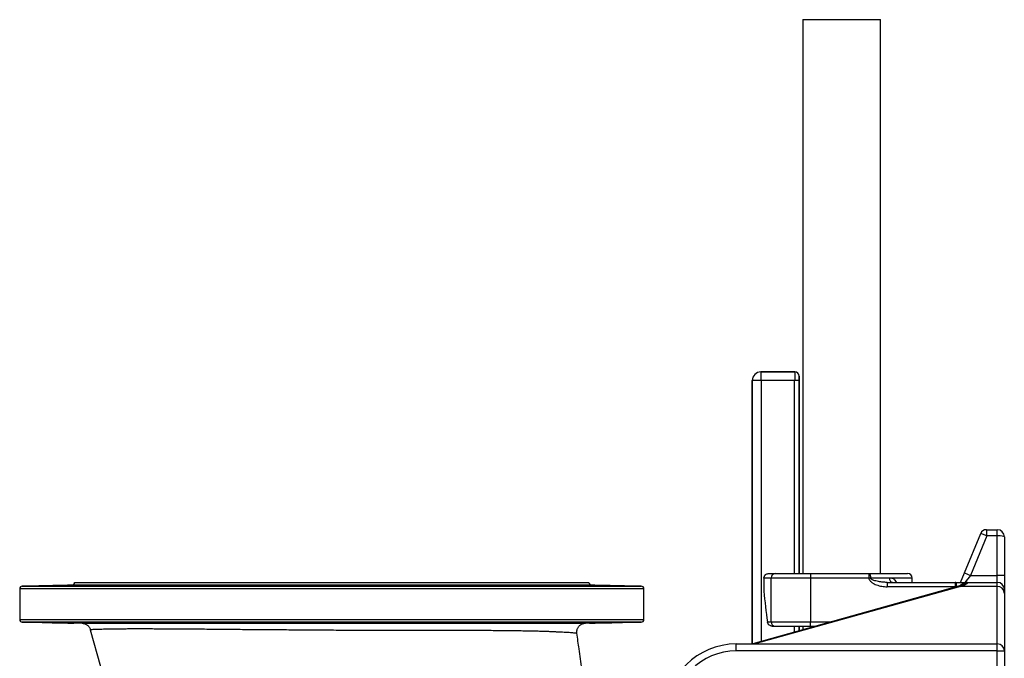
# Model space of a CAD drawing. Header units: millimetres. Extents: x 604 to 3406, y 253 to 3684.
# Tile 7 of 17: x 604 to 1724, y 1017 to 1744. Entities that reach past the tile are written whole.
import ezdxf

# ---------------------------------------------------------------- set-up
doc = ezdxf.new("R2010")
doc.units = ezdxf.units.MM

msp = doc.modelspace()

# ---------------------------------------------------------------- linework, layer by layer
at = {"color": 7, "linetype": 'Continuous', "lineweight": 25}
for p, q in [((1495.1, 1743.6), (1495.1, 1113)), ((1495.1, 1743.6), (1539.2, 1743.6)), ((1539.2, 1743.6), (1583.2, 1743.6)), ((1583.2, 1113), (1583.2, 1743.6)), ((1447.4, 1342.7), (1447.5, 1342.7)), ((1485.9, 1342.7), (1447.4, 1342.7)), ((1447.5, 1332.7), (1447.5, 1342.7)), ((1447.5, 1342.7), (1485.8, 1342.7)), ((1485.8, 1342.7), (1485.9, 1342.7)), ((1490.9, 1337.7), (1490.8, 1337.7)), ((1490.9, 1113), (1490.9, 1337.7)), ((1437.4, 1332.7), (1437.4, 1033)), ((1437.5, 1332.7), (1437.4, 1332.7)), ((1447.5, 1332.7), (1437.5, 1332.7)), ((1485.7, 1332.7), (1447.5, 1332.7)), ((1490.7, 1332.7), (1485.7, 1332.7)), ((1678.7, 1113.9), (1697.4, 1158.7)), ((1704.4, 1156), (1685.6, 1111)), ((1704.4, 1156), (1697.4, 1158.7)), ((1703.8, 1163), (1704.4, 1163)), ((1704.4, 1156), (1704.4, 1163)), ((1704.4, 1163), (1716.2, 1163)), ((1716.2, 1156), (1704.4, 1156)), ((1716.2, 1156), (1716.2, 1163)), ((1716.2, 1111), (1716.2, 1156)), ((1724.2, 1155), (1724.2, 1111)), ((1455.9, 1113), (1463.5, 1113)), ((1463.5, 1113), (1503.9, 1113)), ((1503.9, 1113), (1570.1, 1113)), ((1503.9, 1113), (1503.9, 1108)), ((1570.1, 1113), (1570.1, 1108)), ((1570.1, 1113), (1614.2, 1113)), ((1674.2, 1103), (1678.7, 1113.9)), ((1678.7, 1113.9), (1685.6, 1111)), ((1685.6, 1111), (1679.2, 1103)), ((1685.6, 1111), (1716.2, 1111)), ((1716.2, 1103), (1716.2, 1111)), ((1724.2, 1111), (1716.2, 1111)), ((1724.2, 1111), (1724.2, 1095)), ((663.7, 1099.8), (607.1, 1098.8)), ((1251.7, 1102.7), (666.7, 1102.7)), ((1311.2, 1098.8), (1254.6, 1099.8)), ((1672.1, 1098.7), (1438.1, 1033.2)), ((1674.2, 1098.5), (1440.3, 1033)), ((1450.8, 1108), (1450.8, 1093)), ((1459.1, 1108), (1450.8, 1108)), ((1503.9, 1108), (1459.1, 1108)), ((1459.1, 1058), (1459.1, 1108)), ((1570.1, 1108), (1503.9, 1108)), ((1503.9, 1108), (1503.9, 1058)), ((1572, 1108), (1570.1, 1108)), ((1593.8, 1108), (1572, 1108)), ((1590.8, 1103), (1590.3, 1103)), ((1590.8, 1103), (1590.8, 1098)), ((1590.8, 1103), (1668.2, 1103)), ((1668.2, 1098), (1590.8, 1098)), ((1619.2, 1103), (1619.2, 1108)), ((1668.2, 1103), (1668.2, 1098)), ((1669.2, 1098), (1668.2, 1098)), ((1669.2, 1098), (1669.2, 1103)), ((1669.2, 1103), (1669.5, 1103)), ((1669.5, 1098), (1669.2, 1098)), ((1669.2, 1097.9), (1669.2, 1098)), ((1669.5, 1103), (1669.5, 1098)), ((1716.2, 1098.5), (1674.2, 1098.5)), ((1682.2, 1103), (1682.2, 1102.3)), ((1682.2, 1103), (1716.2, 1103)), ((1716.2, 1098.5), (1716.2, 1103)), ((1716.2, 1033), (1716.2, 1098.5)), ((604.2, 1095.8), (604.2, 1060.7)), ((1314.2, 1060.7), (1314.2, 1095.8)), ((1724.2, 1095), (1724.2, 1091)), ((1724.2, 1091), (1724.2, 1025)), ((607.1, 1057.7), (675.1, 1056.5)), ((1247.6, 1056.6), (1311.2, 1057.7)), ((1454.7, 1058), (1459.1, 1058)), ((1459.1, 1058), (1503.9, 1058)), ((1463.5, 1053), (1460.9, 1053)), ((1503.9, 1053), (1463.5, 1053)), ((1490.9, 1047.9), (1490.9, 1053)), ((1495.1, 1053), (1495.1, 1049.1)), ((1503.9, 1053), (1503.9, 1058)), ((1509, 1053), (1503.9, 1053)), ((684.5, 1049.2), (696, 1007.4)), ((1237.9, 1045.2), (1237.9, 1045.2)), ((1419.2, 1025), (1419.2, 1033)), ((1419.2, 1033), (1716.2, 1033)), ((1716.2, 1025), (1716.2, 1033)), ((1716.2, 1025), (1419.2, 1025)), ((1716.2, 1025), (1724.2, 1025)), ((1716.2, 851.5), (1716.2, 1025)), ((1724.2, 1025), (1724.2, 852.5))]:
    msp.add_line(p, q, dxfattribs=at)
at = {"color": 1, "linetype": 'Continuous', "lineweight": 25}
for p, q in [((1437.5, 1033), (1437.5, 1332.7)), ((1447.5, 1332.7), (1447.5, 1035.8)), ((1485.7, 1113), (1485.7, 1332.7)), ((1490.7, 1332.7), (1490.7, 1113)), ((607.1, 1098.8), (959.2, 1098.8)), ((959.2, 1099.8), (663.7, 1099.8)), ((1254.6, 1099.8), (959.2, 1099.8)), ((959.2, 1098.8), (1311.2, 1098.8)), ((1619.2, 1108), (1593.8, 1108)), ((1668.2, 1097.6), (1668.2, 1098)), ((959.2, 1095.8), (604.2, 1095.8)), ((1314.2, 1095.8), (959.2, 1095.8)), ((604.2, 1060.7), (959.2, 1060.7)), ((1311.2, 1057.7), (607.1, 1057.7)), ((959.2, 1060.7), (1314.2, 1060.7)), ((1485.7, 1046.5), (1485.7, 1053)), ((1490.7, 1053), (1490.7, 1047.9)), ((1503.9, 1058), (1526.9, 1058))]:
    msp.add_line(p, q, dxfattribs=at)
at = {"color": 7, "linetype": 'Continuous', "lineweight": 25, "flags": 128}
for points in [[(1570.1, 1113), (1570.5, 1112.9), (1570.9, 1112.6), (1571.2, 1112.2), (1571.5, 1111.5), (1571.7, 1110.8), (1571.9, 1109.9), (1572, 1109), (1572, 1108)], [(665.9, 1099.8), (665.4, 1099.8), (664.6, 1099.7), (663.5, 1099.7), (662.1, 1099.7), (660.4, 1099.7), (658.5, 1099.7), (656.4, 1099.6), (654.3, 1099.6), (652.1, 1099.5), (649.9, 1099.5), (647.8, 1099.5), (645.9, 1099.4), (643.8, 1099.4)], [(695.9, 1099.7), (695.4, 1099.8), (694.6, 1099.8), (693.5, 1099.8), (692, 1099.7), (690.4, 1099.7), (688.5, 1099.7), (686.4, 1099.7), (684.3, 1099.6), (682.1, 1099.6), (679.9, 1099.6), (677.8, 1099.5), (675.9, 1099.5), (673.8, 1099.5)], [(752.9, 1099.7), (752.4, 1099.7), (751.6, 1099.7), (750.5, 1099.8), (749.1, 1099.8), (747.4, 1099.8), (745.5, 1099.7), (743.4, 1099.7), (741.3, 1099.7), (739.1, 1099.7), (736.9, 1099.6), (734.8, 1099.6), (732.9, 1099.6), (730.8, 1099.5)], [(1191.3, 1099.4), (1190.8, 1099.4), (1190, 1099.5), (1188.9, 1099.5), (1187.5, 1099.5), (1185.8, 1099.6), (1183.9, 1099.6), (1181.8, 1099.6), (1179.7, 1099.7), (1177.5, 1099.7), (1175.3, 1099.7), (1173.2, 1099.7), (1171.3, 1099.8), (1169.2, 1099.8)], [(1248.3, 1099.3), (1247.8, 1099.4), (1247, 1099.4), (1245.9, 1099.4), (1244.5, 1099.5), (1242.8, 1099.5), (1240.9, 1099.5), (1238.8, 1099.6), (1236.7, 1099.6), (1234.5, 1099.6), (1232.3, 1099.7), (1230.2, 1099.7), (1228.3, 1099.7), (1226.2, 1099.7)], [(1278.3, 1099.3), (1277.8, 1099.3), (1277, 1099.3), (1275.9, 1099.4), (1274.4, 1099.4), (1272.8, 1099.4), (1270.9, 1099.5), (1268.8, 1099.5), (1266.7, 1099.5), (1264.5, 1099.6), (1262.3, 1099.6), (1260.2, 1099.6), (1258.3, 1099.7), (1256.2, 1099.7)], [(1597.1, 1103), (1596.4, 1103.1), (1595.8, 1103.4), (1595.2, 1103.8), (1594.7, 1104.5), (1594.3, 1105.2), (1594, 1106.1), (1593.8, 1107), (1593.8, 1108)]]:
    msp.add_lwpolyline(points, dxfattribs=at)
at = {"color": 1, "linetype": 'Continuous', "lineweight": 25, "flags": 128}
for points in [[(1672.1, 1098.7), (1673.1, 1098.8), (1674.2, 1098.5)], [(1674.2, 1099.2), (1675, 1099.3), (1676.2, 1099.1)], [(1438.1, 1033.2), (1439.1, 1033.3), (1440.3, 1033)]]:
    msp.add_lwpolyline(points, dxfattribs=at)
at = {"color": 7, "linetype": 'Continuous', "lineweight": 25}
for centre, radius, start, end in [((1447.5, 1332.7), 10, 90.0204, 179.9796), ((1485.8, 1337.7), 5, 0.0204, 89.9796), ((1703.8, 1156), 7, 90, 157.3801), ((1716.2, 1155), 8, 0, 90), ((1463.8, 1108.3), 4.76, 93.3189, 182.9727), ((1614.2, 1108), 5, 0, 90), ((607.2, 1095.8), 3, 91, 180), ((663.7, 1102.8), 3, 271, 359.2544), ((821.4, 659.9), 439.8, 88.7103, 91.5895), ((911.2, 703.1), 396.7, 88.217, 91.4094), ((1006, 700.1), 399.7, 87.9115, 91.0796), ((1095.7, 650.1), 449.6, 87.8212, 90.6377), ((1254.7, 1102.8), 3, 180.7456, 269), ((1311.2, 1095.8), 3, 0, 89), ((1668.2, 1098), 5, 78.463, 90), ((1682.2, 1095), 8, 90, 142.7301), ((1716.2, 1095), 8, 0, 90), ((1716.4, 1090.7), 7.79, 1.7021, 91.6065), ((607.2, 1060.7), 3, 180, 269), ((1311.2, 1060.7), 3, 271, 0), ((1463.8, 1057.8), 4.76, 177.0273, 266.6811), ((1419.2, 953), 80, 90, 180), ((1716.2, 1025), 8, 0, 90), ((1419.2, 953), 72, 90, 180)]:
    msp.add_arc(centre, radius, start, end, dxfattribs=at)
at = {"color": 1, "linetype": 'Continuous', "lineweight": 25}
msp.add_arc((1682.2, 1094.2), 8.04, 89.9559, 133.9208, dxfattribs=at)
at = {"color": 7, "linetype": 'Continuous', "lineweight": 25}
for centre, major_axis, ratio, start_param, end_param in [((1447.4, 1332.7), (-7.07, 7.07), 0.999695, 5.497939, 7.068431), ((1485.8, 1332.7), (0, 10), 0.008728, 0.017453, 1.570796), ((1485.9, 1337.7), (3.54, 3.54), 0.999695, 5.497939, 7.068431), ((1490.8, 1332.7), (0, 5), 0.017455, 0.017453, 1.570796), ((1716.2, 1155), (8, 0), 0.125, 0, 1.570796), ((1704, 1023), (90, 0), 0.888889, 1.884887, 1.907471), ((1544.2, 1135.3), (0, 229.4), 0.414214, 1.756065, 1.914329)]:
    msp.add_ellipse(centre, major_axis=major_axis, ratio=ratio, start_param=start_param, end_param=end_param, dxfattribs=at)
for points, knots in [([(1450.8, 1108), (1450.8, 1108.3), (1450.8, 1108.7), (1451, 1109.3), (1451.1, 1109.6), (1451.3, 1110.2), (1451.5, 1110.5), (1451.8, 1111.1), (1452.1, 1111.3), (1452.5, 1111.8), (1452.8, 1112), (1453.3, 1112.4), (1453.6, 1112.5), (1454.3, 1112.8), (1454.6, 1112.8), (1455.2, 1113), (1455.6, 1113), (1455.9, 1113)], [0, 0, 0, 0, 0.125, 0.125, 0.25, 0.25, 0.375, 0.375, 0.5, 0.5, 0.625, 0.625, 0.75, 0.75, 0.875, 0.875, 1, 1, 1, 1]), ([(640, 1099.3), (640, 1099.3), (640, 1099.3), (640.3, 1099.3), (640.9, 1099.3), (641.9, 1099.3), (643.3, 1099.3), (644.9, 1099.4), (646.7, 1099.4), (648.7, 1099.4), (650.9, 1099.5), (653.1, 1099.5), (655.2, 1099.5), (657.4, 1099.6), (659.4, 1099.6), (661.2, 1099.6), (662.8, 1099.7), (664.1, 1099.7), (665.1, 1099.7), (665.7, 1099.7), (666, 1099.8), (666, 1099.8), (665.9, 1099.8)], [0, 0, 0, 0, 0.018486, 0.072174, 0.125858, 0.179542, 0.233226, 0.286911, 0.340601, 0.394291, 0.447988, 0.501686, 0.55539, 0.609094, 0.662801, 0.716508, 0.770214, 0.823919, 0.877617, 0.931315, 0.985005, 1, 1, 1, 1]), ([(643.8, 1099.4), (643.3, 1099.4), (642.3, 1099.4), (641.6, 1099.3), (640.9, 1099.3), (640.4, 1099.3), (640.1, 1099.3), (640.1, 1099.3)], [0, 0, 0, 0, 0.25, 0.5, 0.5, 0.75, 1, 1, 1, 1]), ([(670, 1099.3), (670, 1099.3), (669.9, 1099.3), (670.2, 1099.3), (670.9, 1099.3), (671.9, 1099.3), (673.3, 1099.3), (674.9, 1099.3), (676.7, 1099.3), (678.7, 1099.4), (680.8, 1099.4), (683, 1099.4), (685.2, 1099.5), (687.3, 1099.5), (689.3, 1099.5), (691.2, 1099.6), (692.8, 1099.6), (694.1, 1099.6), (695.1, 1099.7), (695.7, 1099.7), (696, 1099.7), (695.9, 1099.7), (695.9, 1099.7)], [0, 0, 0, 0, 0.018541, 0.072235, 0.125923, 0.17961, 0.233294, 0.286978, 0.340663, 0.394348, 0.448038, 0.501729, 0.555427, 0.609125, 0.662829, 0.716534, 0.770241, 0.823948, 0.877653, 0.931358, 0.985056, 1, 1, 1, 1]), ([(673.8, 1099.5), (673.2, 1099.4), (672.3, 1099.4), (671.6, 1099.4), (670.9, 1099.4), (670.4, 1099.4), (670.1, 1099.3), (670, 1099.3)], [0, 0, 0, 0, 0.25, 0.5, 0.5, 0.75, 1, 1, 1, 1]), ([(727, 1099.4), (727, 1099.4), (727, 1099.4), (727.3, 1099.3), (727.9, 1099.3), (728.9, 1099.3), (730.3, 1099.3), (731.9, 1099.3), (733.7, 1099.3), (735.7, 1099.3), (737.8, 1099.3), (740, 1099.4), (742.2, 1099.4), (744.4, 1099.4), (746.4, 1099.5), (748.2, 1099.5), (749.8, 1099.5), (751.1, 1099.6), (752.1, 1099.6), (752.7, 1099.6), (753, 1099.7), (752.9, 1099.7), (752.9, 1099.7)], [0, 0, 0, 0, 0.018595, 0.072296, 0.12599, 0.179683, 0.23337, 0.287057, 0.340741, 0.394425, 0.44811, 0.501796, 0.555487, 0.609178, 0.662876, 0.716575, 0.770279, 0.823984, 0.877692, 0.931399, 0.985103, 1, 1, 1, 1]), ([(730.8, 1099.5), (730.2, 1099.5), (729.3, 1099.5), (728.6, 1099.5), (727.9, 1099.4), (727.4, 1099.4), (727.1, 1099.4), (727, 1099.4)], [0, 0, 0, 0, 0.25, 0.5, 0.5, 0.75, 1, 1, 1, 1]), ([(809.2, 1099.6), (808.7, 1099.6), (808.2, 1099.6), (807.4, 1099.5), (807, 1099.5), (806.4, 1099.5), (806.1, 1099.5), (805.7, 1099.5), (805.6, 1099.5), (805.5, 1099.4)], [0, 0, 0, 0, 0.25, 0.25, 0.5, 0.5, 0.75, 0.75, 1, 1, 1, 1]), ([(805.5, 1099.4), (805.5, 1099.4), (805.4, 1099.4), (805.7, 1099.4), (806.4, 1099.4), (807.4, 1099.3), (808.7, 1099.3), (810.3, 1099.3), (812.2, 1099.3), (814.2, 1099.3), (816.3, 1099.3), (818.5, 1099.3), (820.7, 1099.3), (822.8, 1099.4), (824.8, 1099.4), (826.7, 1099.4), (828.2, 1099.5), (829.5, 1099.5), (830.5, 1099.5), (831.2, 1099.6), (831.5, 1099.6), (831.4, 1099.6), (831.4, 1099.6)], [0, 0, 0, 0, 0.018627, 0.072333, 0.126034, 0.179735, 0.233428, 0.287122, 0.340808, 0.394495, 0.448179, 0.501863, 0.555548, 0.609234, 0.662925, 0.716617, 0.770316, 0.824015, 0.87772, 0.931426, 0.985133, 1, 1, 1, 1]), ([(897.7, 1099.5), (897.7, 1099.5), (897.7, 1099.5), (898, 1099.4), (898.6, 1099.4), (899.6, 1099.4), (901, 1099.4), (902.6, 1099.3), (904.4, 1099.3), (906.4, 1099.3), (908.6, 1099.3), (910.8, 1099.3), (912.9, 1099.3), (915.1, 1099.3), (917.1, 1099.3), (918.9, 1099.4), (920.5, 1099.4), (921.8, 1099.4), (922.8, 1099.5), (923.4, 1099.5), (923.7, 1099.5), (923.6, 1099.6), (923.6, 1099.6)], [0, 0, 0, 0, 0.018624, 0.072331, 0.126037, 0.179743, 0.233444, 0.287144, 0.340837, 0.39453, 0.448216, 0.501902, 0.555586, 0.60927, 0.662956, 0.716642, 0.770334, 0.824026, 0.877726, 0.931425, 0.985131, 1, 1, 1, 1]), ([(901.5, 1099.7), (901, 1099.6), (900, 1099.6), (899.3, 1099.6), (898.6, 1099.6), (898.1, 1099.6), (897.8, 1099.5), (897.8, 1099.5)], [0, 0, 0, 0, 0.25, 0.5, 0.5, 0.75, 1, 1, 1, 1]), ([(998.5, 1099.7), (997.9, 1099.7), (997, 1099.7), (996.3, 1099.7), (995.6, 1099.6), (995.1, 1099.6), (994.8, 1099.6), (994.7, 1099.6)], [0, 0, 0, 0, 0.25, 0.5, 0.5, 0.75, 1, 1, 1, 1]), ([(994.7, 1099.6), (994.7, 1099.6), (994.7, 1099.5), (995, 1099.5), (995.6, 1099.5), (996.6, 1099.4), (998, 1099.4), (999.6, 1099.4), (1001.4, 1099.3), (1003.4, 1099.3), (1005.5, 1099.3), (1007.7, 1099.3), (1009.9, 1099.3), (1012.1, 1099.3), (1014.1, 1099.3), (1015.9, 1099.3), (1017.5, 1099.4), (1018.8, 1099.4), (1019.8, 1099.4), (1020.4, 1099.4), (1020.7, 1099.5), (1020.6, 1099.5), (1020.6, 1099.5)], [0, 0, 0, 0, 0.018581, 0.072284, 0.125991, 0.179699, 0.233405, 0.28711, 0.34081, 0.39451, 0.448202, 0.501895, 0.555581, 0.609267, 0.662951, 0.716634, 0.770321, 0.824007, 0.877699, 0.931392, 0.985092, 1, 1, 1, 1]), ([(1090.7, 1099.7), (1090.2, 1099.7), (1089.2, 1099.7), (1088.1, 1099.7), (1087.4, 1099.7), (1086.9, 1099.7), (1086.9, 1099.6), (1087.2, 1099.6), (1087.9, 1099.5), (1088.9, 1099.5), (1090.2, 1099.5), (1091.8, 1099.4), (1093.6, 1099.4), (1095.7, 1099.4), (1097.8, 1099.3), (1100, 1099.3), (1102.2, 1099.3), (1104.3, 1099.3), (1106.3, 1099.3), (1108.1, 1099.3), (1109.7, 1099.3), (1111, 1099.3), (1112, 1099.4), (1112.6, 1099.4), (1112.9, 1099.4), (1112.9, 1099.4), (1112.9, 1099.4)], [0, 0, 0, 0, 0.0429541, 0.0859083, 0.1288621, 0.171816, 0.2147748, 0.2577335, 0.3006983, 0.3436631, 0.3866306, 0.4295981, 0.4725641, 0.5155301, 0.5584912, 0.6014523, 0.6444074, 0.6873624, 0.7303127, 0.773263, 0.8162116, 0.8591604, 0.9021112, 0.9450622, 0.9880182, 1, 1, 1, 1]), ([(1165.4, 1099.7), (1165.4, 1099.7), (1165.4, 1099.7), (1165.7, 1099.6), (1166.3, 1099.6), (1167.3, 1099.6), (1168.7, 1099.5), (1170.3, 1099.5), (1172.1, 1099.5), (1174.1, 1099.4), (1176.2, 1099.4), (1178.4, 1099.4), (1180.6, 1099.3), (1182.8, 1099.3), (1184.8, 1099.3), (1186.6, 1099.3), (1188.2, 1099.3), (1189.5, 1099.3), (1190.5, 1099.3), (1191.1, 1099.3), (1191.4, 1099.4), (1191.3, 1099.4), (1191.3, 1099.4)], [0, 0, 0, 0, 0.018422, 0.07211, 0.125807, 0.179504, 0.233208, 0.286913, 0.34062, 0.394327, 0.448032, 0.501738, 0.555436, 0.609135, 0.662826, 0.716517, 0.770203, 0.823888, 0.877572, 0.931256, 0.984943, 1, 1, 1, 1]), ([(1169.2, 1099.8), (1168.7, 1099.8), (1167.7, 1099.8), (1167, 1099.7), (1166.3, 1099.7), (1165.8, 1099.7), (1165.5, 1099.7), (1165.5, 1099.7)], [0, 0, 0, 0, 0.25, 0.5, 0.5, 0.75, 1, 1, 1, 1]), ([(1222.4, 1099.7), (1222.4, 1099.7), (1222.4, 1099.7), (1222.7, 1099.7), (1223.3, 1099.7), (1224.3, 1099.6), (1225.7, 1099.6), (1227.3, 1099.6), (1229.1, 1099.5), (1231.1, 1099.5), (1233.3, 1099.5), (1235.4, 1099.4), (1237.6, 1099.4), (1239.8, 1099.4), (1241.8, 1099.3), (1243.6, 1099.3), (1245.2, 1099.3), (1246.5, 1099.3), (1247.5, 1099.3), (1248.1, 1099.3), (1248.4, 1099.3), (1248.4, 1099.3), (1248.3, 1099.3)], [0, 0, 0, 0, 0.018353, 0.072036, 0.125725, 0.179414, 0.233111, 0.286809, 0.340514, 0.394218, 0.447925, 0.501633, 0.555337, 0.609042, 0.66274, 0.716439, 0.770129, 0.82382, 0.877505, 0.93119, 0.984874, 1, 1, 1, 1]), ([(1226.2, 1099.7), (1225.7, 1099.7), (1224.7, 1099.8), (1224, 1099.8), (1223.3, 1099.8), (1222.8, 1099.8), (1222.5, 1099.7), (1222.5, 1099.7)], [0, 0, 0, 0, 0.25, 0.5, 0.5, 0.75, 1, 1, 1, 1]), ([(1256.2, 1099.7), (1255.6, 1099.7), (1254.7, 1099.7), (1254, 1099.7), (1253.3, 1099.8), (1252.8, 1099.8), (1252.5, 1099.8), (1252.4, 1099.8)], [0, 0, 0, 0, 0.25, 0.5, 0.5, 0.75, 1, 1, 1, 1]), ([(1252.4, 1099.8), (1252.4, 1099.8), (1252.3, 1099.8), (1252.6, 1099.7), (1253.3, 1099.7), (1254.3, 1099.7), (1255.6, 1099.7), (1257.2, 1099.6), (1259.1, 1099.6), (1261.1, 1099.6), (1263.2, 1099.5), (1265.4, 1099.5), (1267.6, 1099.5), (1269.7, 1099.4), (1271.7, 1099.4), (1273.6, 1099.4), (1275.1, 1099.3), (1276.5, 1099.3), (1277.5, 1099.3), (1278.1, 1099.3), (1278.4, 1099.3), (1278.3, 1099.3), (1278.3, 1099.3)], [0, 0, 0, 0, 0.018317, 0.072, 0.125684, 0.179367, 0.233057, 0.286746, 0.340444, 0.394142, 0.447847, 0.501552, 0.555259, 0.608967, 0.662671, 0.716375, 0.770073, 0.823771, 0.877461, 0.931151, 0.984836, 1, 1, 1, 1]), ([(1570.1, 1108), (1570.1, 1107.7), (1570.2, 1107.5), (1570.3, 1107), (1570.4, 1106.7), (1570.6, 1106), (1570.9, 1105.6), (1571.4, 1105), (1571.6, 1104.8), (1571.9, 1104.4), (1572.1, 1104.2), (1572.7, 1103.7), (1573.1, 1103.4), (1573.9, 1102.8), (1574.3, 1102.5), (1575.2, 1102), (1575.6, 1101.7), (1577, 1101), (1577.9, 1100.6), (1579.8, 1099.9), (1580.8, 1099.6), (1582.8, 1099), (1583.7, 1098.8), (1585.7, 1098.4), (1586.7, 1098.3), (1588.8, 1098.1), (1589.8, 1098), (1590.8, 1098)], [0, 0, 0, 0, 0.03125, 0.03125, 0.0625, 0.0625, 0.125, 0.125, 0.15625, 0.15625, 0.1875, 0.1875, 0.25, 0.25, 0.3125, 0.3125, 0.375, 0.375, 0.5, 0.5, 0.625, 0.625, 0.75, 0.75, 0.875, 0.875, 1, 1, 1, 1]), ([(1669.5, 1098), (1670.1, 1098.1), (1670.7, 1098.3), (1671.5, 1098.6), (1671.8, 1098.7), (1672.4, 1098.9), (1672.6, 1099), (1673.4, 1099.4), (1673.8, 1099.7), (1674.8, 1100.3), (1675.2, 1100.6), (1676.2, 1101.2), (1676.7, 1101.5), (1677.7, 1102), (1678.2, 1102.2), (1679.3, 1102.6), (1679.9, 1102.7), (1680.7, 1102.9), (1681, 1102.9), (1681.4, 1103), (1681.7, 1103), (1681.9, 1103), (1682, 1103), (1682.1, 1103), (1682.2, 1103)], [0, 0, 0, 0, 0.125, 0.125, 0.1875, 0.1875, 0.25, 0.25, 0.375, 0.375, 0.5, 0.5, 0.625, 0.625, 0.75, 0.75, 0.875, 0.875, 0.9375, 0.9375, 0.96875, 0.984375, 0.984375, 1, 1, 1, 1]), ([(1669.5, 1103), (1670.2, 1103), (1670.9, 1103), (1672, 1103), (1672.3, 1103), (1673, 1103), (1673.3, 1103), (1674.3, 1103), (1675, 1103), (1676.2, 1103), (1676.7, 1103), (1678.3, 1103), (1679.2, 1103), (1680.4, 1103), (1680.8, 1103), (1681.3, 1103), (1681.5, 1103), (1681.7, 1103), (1681.8, 1103), (1682, 1103), (1682.1, 1103), (1682.2, 1103)], [0, 0, 0, 0, 0.125, 0.125, 0.1875, 0.1875, 0.25, 0.25, 0.375, 0.375, 0.5, 0.5, 0.75, 0.75, 0.875, 0.875, 0.9375, 0.9375, 0.96875, 0.96875, 1, 1, 1, 1]), ([(1674.2, 1099.2), (1674, 1099.2), (1673.3, 1099), (1672.6, 1098.8), (1672.1, 1098.7)], [0, 0, 0, 0, 0.250367, 1, 1, 1, 1]), ([(1677.1, 1100.3), (1677.1, 1100.3), (1677.2, 1100.3), (1677, 1100.2), (1676.7, 1100.1), (1676.1, 1099.8), (1675.2, 1099.5), (1674.5, 1099.3), (1674.1, 1099.2)], [0, 0, 0, 0, 0.001659, 0.161623, 0.346868, 0.558711, 0.790035, 1, 1, 1, 1]), ([(1682.2, 1102.3), (1682.2, 1102.1), (1682, 1101.9), (1681.7, 1101.5), (1681.5, 1101.4), (1681.1, 1101.1), (1680.9, 1101), (1680.1, 1100.6), (1679.5, 1100.3), (1678.4, 1099.8), (1678, 1099.7), (1677.1, 1099.4), (1676.7, 1099.2), (1676.2, 1099.1)], [0, 0, 0, 0, 0.25, 0.25, 0.375, 0.375, 0.5, 0.5, 0.75, 0.75, 0.875, 0.875, 1, 1, 1, 1]), ([(666, 1056.7), (666, 1056.7), (666, 1056.7), (665.8, 1056.7), (665.3, 1056.8), (664.4, 1056.8), (663.2, 1056.8), (661.7, 1056.8), (659.9, 1056.9), (657.9, 1056.9), (655.8, 1056.9), (653.7, 1057), (651.5, 1057), (649.3, 1057.1), (647.2, 1057.1), (645.4, 1057.1), (643.7, 1057.1), (642.3, 1057.2), (641.2, 1057.2), (640.4, 1057.2), (640, 1057.2), (640, 1057.2), (640, 1057.2)], [0, 0, 0, 0, 0.000456, 0.054136, 0.107817, 0.161501, 0.215184, 0.268875, 0.322565, 0.376264, 0.429963, 0.483668, 0.537373, 0.591078, 0.644783, 0.698484, 0.752185, 0.805879, 0.859572, 0.913259, 0.966945, 1, 1, 1, 1]), ([(640, 1057.2), (640.1, 1057.2), (640.3, 1057.2), (641, 1057.2), (642.1, 1057.1), (643.1, 1057.1), (643.8, 1057.1)], [0, 0, 0, 0, 0.235454, 0.470911, 0.706368, 1, 1, 1, 1]), ([(643.8, 1057.1), (644.3, 1057.1), (645.4, 1057.1), (647.3, 1057), (649.3, 1057), (651.5, 1057), (653.7, 1056.9), (655.9, 1056.9), (658, 1056.8), (659.9, 1056.8), (661.7, 1056.8), (663.2, 1056.8), (664.4, 1056.7), (665.3, 1056.7), (665.6, 1056.7), (665.8, 1056.7)], [0, 0, 0, 0, 0.076926, 0.153852, 0.230778, 0.307704, 0.384635, 0.461565, 0.538496, 0.615427, 0.692351, 0.769275, 0.846187, 0.923099, 1, 1, 1, 1]), ([(696, 1056.8), (696, 1056.8), (696, 1056.8), (695.8, 1056.8), (695.3, 1056.8), (694.4, 1056.8), (693.2, 1056.9), (691.6, 1056.9), (689.9, 1056.9), (687.9, 1057), (685.8, 1057), (683.6, 1057.1), (681.4, 1057.1), (679.3, 1057.1), (677.2, 1057.1), (675.3, 1057.2), (673.7, 1057.2), (672.3, 1057.2), (671.1, 1057.2), (670.4, 1057.2), (670, 1057.2), (670, 1057.2), (670, 1057.2)], [0, 0, 0, 0, 0.000168, 0.053851, 0.107534, 0.161224, 0.214914, 0.268613, 0.322311, 0.376016, 0.42972, 0.483425, 0.537131, 0.590832, 0.644533, 0.698227, 0.751921, 0.805608, 0.859295, 0.912977, 0.96666, 1, 1, 1, 1]), ([(670, 1057.2), (670.1, 1057.1), (670.2, 1057.1), (670.9, 1057.1), (672, 1057.1), (673.1, 1057), (673.7, 1057)], [0, 0, 0, 0, 0.235428, 0.470876, 0.706325, 1, 1, 1, 1]), ([(673.7, 1057), (674.3, 1057), (675.3, 1057), (677.2, 1057), (679.3, 1056.9), (681.4, 1056.9), (683.6, 1056.8), (685.8, 1056.8), (687.9, 1056.8), (689.9, 1056.8), (691.6, 1056.7), (693.2, 1056.7), (694.4, 1056.7), (695.3, 1056.7), (695.6, 1056.7), (695.8, 1056.7)], [0, 0, 0, 0, 0.076934, 0.153868, 0.230802, 0.307736, 0.38467, 0.461605, 0.538532, 0.61546, 0.692376, 0.769291, 0.846196, 0.923101, 1, 1, 1, 1]), ([(675.1, 1056.5), (675.1, 1056.5), (675.2, 1056.5), (676, 1056.5), (677.2, 1056.5), (678.9, 1056.5), (681.1, 1056.5), (683.8, 1056.5), (686.9, 1056.5), (690.5, 1056.5), (694.6, 1056.5), (699, 1056.5), (703.8, 1056.5), (709.1, 1056.5), (714.8, 1056.5), (721, 1056.5), (727.6, 1056.5), (734.7, 1056.5), (742.2, 1056.5), (750.1, 1056.5), (758.5, 1056.5), (767.2, 1056.5), (776.4, 1056.5), (786.1, 1056.5), (796.1, 1056.5), (806.2, 1056.5), (816.6, 1056.5), (827, 1056.5), (837.7, 1056.5), (848.7, 1056.5), (860.1, 1056.5), (871.7, 1056.5), (883.5, 1056.5), (895.3, 1056.5), (907.1, 1056.5), (918.7, 1056.5), (930.4, 1056.5), (942.3, 1056.5), (954.4, 1056.5), (966.5, 1056.5), (978.7, 1056.5), (990.7, 1056.5), (1002.4, 1056.5), (1013.9, 1056.5), (1025.3, 1056.5), (1036.7, 1056.5), (1048.1, 1056.5), (1059.4, 1056.5), (1070.5, 1056.5), (1081.4, 1056.5), (1092, 1056.5), (1102.3, 1056.5), (1112.3, 1056.5), (1122.2, 1056.5), (1131.8, 1056.5), (1141.3, 1056.5), (1150.4, 1056.5), (1159.2, 1056.5), (1167.7, 1056.5), (1175.7, 1056.5), (1183.4, 1056.5), (1190.8, 1056.5), (1197.8, 1056.5), (1204.4, 1056.5), (1210.7, 1056.5), (1216.5, 1056.5), (1221.9, 1056.5), (1226.8, 1056.5), (1231.2, 1056.6), (1235.2, 1056.6), (1238.7, 1056.6), (1241.7, 1056.6), (1244.1, 1056.6), (1245.9, 1056.6), (1247.1, 1056.6), (1247.7, 1056.6), (1247.6, 1056.6), (1247.6, 1056.6)], [0, 0, 0, 0, 0.012707, 0.025414, 0.038214, 0.051014, 0.064089, 0.077165, 0.09033, 0.103495, 0.116324, 0.129154, 0.142064, 0.154974, 0.168137, 0.181301, 0.194551, 0.207801, 0.221269, 0.234737, 0.248299, 0.26186, 0.275721, 0.289581, 0.303546, 0.317511, 0.330878, 0.344245, 0.357706, 0.371167, 0.38493, 0.398693, 0.412562, 0.42643, 0.439596, 0.452763, 0.466023, 0.479283, 0.492839, 0.506396, 0.520056, 0.533716, 0.546706, 0.559697, 0.572777, 0.585858, 0.59922, 0.612581, 0.626039, 0.639497, 0.65258, 0.665662, 0.678833, 0.692004, 0.70545, 0.718897, 0.732437, 0.745978, 0.759332, 0.772686, 0.786129, 0.799571, 0.81329, 0.827009, 0.840821, 0.854633, 0.868398, 0.882163, 0.896023, 0.909883, 0.924057, 0.938232, 0.952525, 0.966817, 0.980108, 0.993399, 1, 1, 1, 1]), ([(675.4, 1056.5), (675.5, 1056.5), (676.1, 1056.5), (677.1, 1056.3), (678.4, 1055.9), (679.7, 1055.3), (681, 1054.5), (682.2, 1053.4), (683.2, 1052.2), (684, 1050.8), (684.4, 1049.7), (684.5, 1049.2), (684.5, 1049.2)], [0, 0, 0, 0, 0.019394, 0.146168, 0.234414, 0.35906, 0.48872, 0.605514, 0.731731, 0.862186, 0.995074, 1, 1, 1, 1]), ([(730.7, 1057), (731.3, 1057), (732.3, 1056.9), (734.2, 1056.9), (736.3, 1056.9), (738.5, 1056.8), (740.7, 1056.8), (742.8, 1056.8), (744.9, 1056.7), (746.9, 1056.7), (748.6, 1056.7), (750.2, 1056.7), (751.4, 1056.7), (752.3, 1056.8), (752.8, 1056.8), (753, 1056.8), (752.8, 1056.8), (752.3, 1056.9), (751.4, 1056.9), (750.2, 1056.9), (748.6, 1057), (746.9, 1057), (744.9, 1057.1), (742.8, 1057.1), (740.7, 1057.1), (738.5, 1057.1), (736.3, 1057.2), (734.2, 1057.2), (732.4, 1057.2), (730.7, 1057.2), (729.3, 1057.2), (728.2, 1057.2), (727.4, 1057.2), (727, 1057.1), (727, 1057.1), (727, 1057.1)], [0, 0, 0, 0, 0.030658, 0.061317, 0.091975, 0.122634, 0.15329, 0.183947, 0.214599, 0.245251, 0.275899, 0.306546, 0.337191, 0.367836, 0.398482, 0.429128, 0.459778, 0.490429, 0.521083, 0.551738, 0.582397, 0.613055, 0.643714, 0.674373, 0.70503, 0.735687, 0.76634, 0.796993, 0.827642, 0.858291, 0.888937, 0.919583, 0.950229, 0.980875, 1, 1, 1, 1]), ([(727, 1057.1), (727.1, 1057.1), (727.2, 1057.1), (727.9, 1057), (729, 1057), (730.1, 1057), (730.7, 1057)], [0, 0, 0, 0, 0.235404, 0.47084, 0.706276, 1, 1, 1, 1]), ([(809.2, 1056.9), (809.7, 1056.9), (810.8, 1056.9), (812.7, 1056.8), (814.8, 1056.8), (816.9, 1056.8), (819.1, 1056.7), (821.3, 1056.7), (823.4, 1056.7), (825.4, 1056.7), (827.1, 1056.7), (828.6, 1056.7), (829.9, 1056.8), (830.8, 1056.8), (831.3, 1056.8), (831.5, 1056.9), (831.3, 1056.9), (830.8, 1056.9), (829.9, 1057), (828.6, 1057), (827.1, 1057), (825.4, 1057.1), (823.4, 1057.1), (821.3, 1057.1), (819.1, 1057.2), (816.9, 1057.2), (814.8, 1057.2), (812.7, 1057.2), (810.8, 1057.2), (809.1, 1057.2), (807.7, 1057.2), (806.6, 1057.1), (805.9, 1057.1), (805.5, 1057.1), (805.5, 1057.1), (805.5, 1057.1)], [0, 0, 0, 0, 0.030654, 0.061309, 0.091963, 0.122618, 0.153269, 0.18392, 0.214567, 0.245213, 0.275857, 0.306501, 0.337146, 0.367791, 0.398439, 0.429088, 0.459741, 0.490395, 0.521052, 0.551709, 0.582367, 0.613025, 0.643681, 0.674337, 0.704989, 0.735641, 0.766289, 0.796937, 0.827582, 0.858227, 0.888872, 0.919517, 0.950164, 0.980811, 1, 1, 1, 1]), ([(805.5, 1057.1), (805.5, 1057), (805.7, 1057), (806.4, 1057), (807.5, 1056.9), (808.6, 1056.9), (809.2, 1056.9)], [0, 0, 0, 0, 0.235392, 0.470816, 0.70624, 1, 1, 1, 1]), ([(901.4, 1056.8), (902, 1056.8), (903.1, 1056.8), (905, 1056.8), (907, 1056.8), (909.2, 1056.7), (911.4, 1056.7), (913.5, 1056.7), (915.6, 1056.7), (917.6, 1056.7), (919.4, 1056.8), (920.9, 1056.8), (922.1, 1056.8), (923, 1056.9), (923.5, 1056.9), (923.7, 1056.9), (923.5, 1057), (923, 1057), (922.1, 1057), (920.9, 1057.1), (919.4, 1057.1), (917.6, 1057.1), (915.6, 1057.2), (913.5, 1057.2), (911.4, 1057.2), (909.2, 1057.2), (907, 1057.2), (904.9, 1057.2), (903.1, 1057.2), (901.4, 1057.1), (900, 1057.1), (898.9, 1057.1), (898.1, 1057.1), (897.7, 1057), (897.7, 1057), (897.7, 1057)], [0, 0, 0, 0, 0.030654, 0.061308, 0.091962, 0.122617, 0.153267, 0.183918, 0.214566, 0.245214, 0.275863, 0.306512, 0.337164, 0.367816, 0.398473, 0.42913, 0.459791, 0.490452, 0.521114, 0.551776, 0.582437, 0.613097, 0.643753, 0.67441, 0.705062, 0.735714, 0.766363, 0.797012, 0.827661, 0.85831, 0.888961, 0.919612, 0.950267, 0.980922, 1, 1, 1, 1]), ([(897.7, 1057), (897.8, 1057), (897.9, 1056.9), (898.7, 1056.9), (899.7, 1056.9), (900.8, 1056.8), (901.4, 1056.8)], [0, 0, 0, 0, 0.235397, 0.470815, 0.706232, 1, 1, 1, 1]), ([(1020.7, 1057), (1020.7, 1057), (1020.7, 1057), (1020.5, 1057), (1020, 1057.1), (1019.1, 1057.1), (1017.8, 1057.1), (1016.3, 1057.2), (1014.6, 1057.2), (1012.6, 1057.2), (1010.5, 1057.2), (1008.3, 1057.2), (1006.1, 1057.2), (1004, 1057.2), (1001.9, 1057.1), (1000, 1057.1), (998.4, 1057.1), (997, 1057.1), (995.8, 1057), (995.1, 1057), (994.7, 1057), (994.7, 1056.9), (994.7, 1056.9)], [0, 0, 0, 0, 0.000501, 0.054206, 0.107912, 0.161615, 0.215318, 0.269015, 0.322711, 0.3764, 0.430088, 0.483772, 0.537455, 0.591138, 0.64482, 0.698506, 0.752192, 0.805885, 0.859578, 0.913279, 0.966979, 1, 1, 1, 1]), ([(994.7, 1056.9), (994.8, 1056.9), (994.9, 1056.9), (995.7, 1056.8), (996.7, 1056.8), (997.8, 1056.8), (998.4, 1056.8)], [0, 0, 0, 0, 0.23542, 0.47084, 0.70626, 1, 1, 1, 1]), ([(998.4, 1056.8), (999, 1056.8), (1000.1, 1056.8), (1002, 1056.7), (1004, 1056.7), (1006.2, 1056.7), (1008.4, 1056.7), (1010.6, 1056.7), (1012.6, 1056.8), (1014.6, 1056.8), (1016.4, 1056.8), (1017.9, 1056.9), (1019.1, 1056.9), (1020, 1056.9), (1020.3, 1056.9), (1020.5, 1057)], [0, 0, 0, 0, 0.0769191, 0.1538382, 0.2307575, 0.3076769, 0.3845911, 0.4615054, 0.5384204, 0.6153354, 0.692259, 0.7691827, 0.8461185, 0.9230543, 1, 1, 1, 1]), ([(1112.9, 1057.1), (1112.9, 1057.1), (1113, 1057.1), (1112.7, 1057.1), (1112.2, 1057.1), (1111.3, 1057.1), (1110.1, 1057.2), (1108.6, 1057.2), (1106.8, 1057.2), (1104.8, 1057.2), (1102.7, 1057.2), (1100.5, 1057.2), (1098.3, 1057.1), (1096.2, 1057.1), (1094.1, 1057.1), (1092.3, 1057.1), (1090.6, 1057), (1089.2, 1057), (1088.1, 1057), (1087.3, 1056.9), (1086.9, 1056.9), (1086.9, 1056.9), (1086.9, 1056.9)], [0, 0, 0, 0, 0.0010591, 0.0547624, 0.1084658, 0.1621626, 0.2158595, 0.2695488, 0.3232381, 0.3769219, 0.4306057, 0.4842881, 0.5379705, 0.5916563, 0.645342, 0.6990345, 0.752727, 0.806427, 0.8601269, 0.913832, 0.967537, 1, 1, 1, 1]), ([(1086.9, 1056.8), (1087, 1056.8), (1087.2, 1056.8), (1087.9, 1056.8), (1089, 1056.8), (1090.1, 1056.7), (1090.7, 1056.7)], [0, 0, 0, 0, 0.235452, 0.470882, 0.706313, 1, 1, 1, 1]), ([(1090.7, 1056.7), (1091.2, 1056.7), (1092.3, 1056.7), (1094.2, 1056.7), (1096.3, 1056.7), (1098.4, 1056.7), (1100.6, 1056.8), (1102.8, 1056.8), (1104.9, 1056.8), (1106.9, 1056.8), (1108.6, 1056.9), (1110.1, 1056.9), (1111.3, 1057), (1112.3, 1057), (1112.6, 1057), (1112.7, 1057)], [0, 0, 0, 0, 0.076911, 0.153822, 0.230733, 0.307644, 0.384555, 0.461467, 0.538387, 0.615306, 0.692238, 0.76917, 0.846112, 0.923054, 1, 1, 1, 1]), ([(1191.4, 1057.1), (1191.4, 1057.1), (1191.4, 1057.1), (1191.2, 1057.1), (1190.7, 1057.2), (1189.8, 1057.2), (1188.5, 1057.2), (1187, 1057.2), (1185.2, 1057.2), (1183.3, 1057.2), (1181.2, 1057.2), (1179, 1057.1), (1176.8, 1057.1), (1174.6, 1057.1), (1172.6, 1057), (1170.7, 1057), (1169, 1057), (1167.6, 1056.9), (1166.5, 1056.9), (1165.8, 1056.9), (1165.4, 1056.8), (1165.4, 1056.8), (1165.4, 1056.8)], [0, 0, 0, 0, 0.001708, 0.055405, 0.109103, 0.162793, 0.216482, 0.270166, 0.323851, 0.377533, 0.431215, 0.484901, 0.538586, 0.592278, 0.645971, 0.69967, 0.75337, 0.807075, 0.86078, 0.914485, 0.968191, 1, 1, 1, 1]), ([(1165.4, 1056.8), (1165.5, 1056.8), (1165.7, 1056.8), (1166.4, 1056.7), (1167.5, 1056.7), (1168.6, 1056.7), (1169.2, 1056.7)], [0, 0, 0, 0, 0.23548, 0.470925, 0.70637, 1, 1, 1, 1]), ([(1169.2, 1056.7), (1169.7, 1056.7), (1170.8, 1056.7), (1172.7, 1056.7), (1174.8, 1056.8), (1176.9, 1056.8), (1179.1, 1056.8), (1181.3, 1056.8), (1183.4, 1056.9), (1185.4, 1056.9), (1187.1, 1057), (1188.6, 1057), (1189.8, 1057), (1190.7, 1057.1), (1191, 1057.1), (1191.2, 1057.1)], [0, 0, 0, 0, 0.0769079, 0.1538159, 0.2307235, 0.3076313, 0.3845448, 0.4614584, 0.5383839, 0.6153095, 0.6922456, 0.7691817, 0.8461222, 0.9230627, 1, 1, 1, 1]), ([(1248.4, 1057.2), (1248.4, 1057.2), (1248.4, 1057.2), (1248.2, 1057.2), (1247.7, 1057.2), (1246.8, 1057.2), (1245.5, 1057.2), (1244, 1057.2), (1242.2, 1057.2), (1240.3, 1057.1), (1238.2, 1057.1), (1236, 1057.1), (1233.8, 1057), (1231.6, 1057), (1229.6, 1057), (1227.7, 1056.9), (1226, 1056.9), (1224.6, 1056.9), (1223.5, 1056.8), (1222.8, 1056.8), (1222.4, 1056.8), (1222.4, 1056.8), (1222.4, 1056.8)], [0, 0, 0, 0, 0.002358, 0.056049, 0.109739, 0.163423, 0.217108, 0.27079, 0.324473, 0.378158, 0.431843, 0.485535, 0.539226, 0.592926, 0.646625, 0.70033, 0.754034, 0.80774, 0.861446, 0.915147, 0.968849, 1, 1, 1, 1]), ([(1222.4, 1056.7), (1222.5, 1056.7), (1222.7, 1056.7), (1223.4, 1056.7), (1224.5, 1056.7), (1225.6, 1056.7), (1226.2, 1056.7)], [0, 0, 0, 0, 0.235491, 0.470948, 0.706404, 1, 1, 1, 1]), ([(1226.2, 1056.7), (1226.7, 1056.7), (1227.8, 1056.8), (1229.7, 1056.8), (1231.8, 1056.8), (1234, 1056.8), (1236.2, 1056.9), (1238.3, 1056.9), (1240.4, 1056.9), (1242.4, 1057), (1244.1, 1057), (1245.6, 1057.1), (1246.8, 1057.1), (1247.8, 1057.1), (1248.1, 1057.1), (1248.2, 1057.1)], [0, 0, 0, 0, 0.076911, 0.153822, 0.230733, 0.307643, 0.384563, 0.461482, 0.538412, 0.615342, 0.692277, 0.769212, 0.846144, 0.923077, 1, 1, 1, 1]), ([(1238, 1045.2), (1237.9, 1045.5), (1237.8, 1046.5), (1237.9, 1048), (1238.3, 1049.7), (1238.9, 1051.1), (1239.7, 1052.4), (1240.6, 1053.5), (1241.6, 1054.5), (1242.7, 1055.2), (1243.7, 1055.7), (1244.7, 1056.1), (1245.6, 1056.3), (1246.4, 1056.5), (1246.9, 1056.5), (1247.2, 1056.6), (1247.3, 1056.6)], [0, 0, 0, 0, 0.064005, 0.172714, 0.275017, 0.371696, 0.463346, 0.550176, 0.632133, 0.708934, 0.780067, 0.844758, 0.901927, 0.950174, 0.987821, 1, 1, 1, 1]), ([(1278.3, 1057.2), (1278.3, 1057.2), (1278.4, 1057.2), (1278.2, 1057.2), (1277.6, 1057.2), (1276.7, 1057.2), (1275.5, 1057.2), (1273.9, 1057.1), (1272.2, 1057.1), (1270.2, 1057.1), (1268.1, 1057), (1265.9, 1057), (1263.7, 1057), (1261.6, 1056.9), (1259.5, 1056.9), (1257.6, 1056.9), (1256, 1056.8), (1254.6, 1056.8), (1253.5, 1056.8), (1252.8, 1056.7), (1252.4, 1056.7), (1252.4, 1056.7), (1252.4, 1056.7)], [0, 0, 0, 0, 0.00292, 0.056605, 0.11029, 0.163972, 0.217655, 0.271339, 0.325025, 0.378716, 0.432407, 0.486106, 0.539805, 0.593509, 0.647214, 0.70092, 0.754626, 0.808328, 0.86203, 0.915724, 0.969418, 1, 1, 1, 1]), ([(1252.4, 1056.7), (1252.5, 1056.7), (1252.6, 1056.7), (1253.4, 1056.7), (1254.5, 1056.8), (1255.6, 1056.8), (1256.2, 1056.8)], [0, 0, 0, 0, 0.23548, 0.470941, 0.706401, 1, 1, 1, 1]), ([(1256.2, 1056.8), (1256.7, 1056.8), (1257.8, 1056.8), (1259.7, 1056.8), (1261.8, 1056.9), (1264, 1056.9), (1266.2, 1056.9), (1268.3, 1057), (1270.4, 1057), (1272.4, 1057.1), (1274.1, 1057.1), (1275.6, 1057.1), (1276.8, 1057.1), (1277.7, 1057.2), (1278, 1057.2), (1278.2, 1057.2)], [0, 0, 0, 0, 0.076919, 0.153838, 0.230756, 0.307674, 0.384601, 0.461527, 0.538458, 0.61539, 0.692319, 0.769248, 0.846169, 0.92309, 1, 1, 1, 1]), ([(1460.9, 1053), (1460.5, 1053), (1460.1, 1053), (1459.4, 1053.2), (1459, 1053.3), (1458.4, 1053.5), (1458, 1053.7), (1457.4, 1054), (1457.1, 1054.3), (1456.5, 1054.7), (1456.3, 1055), (1455.8, 1055.5), (1455.6, 1055.8), (1455.2, 1056.4), (1455.1, 1056.7), (1454.9, 1057.3), (1454.8, 1057.7), (1454.7, 1058)], [0, 0, 0, 0, 0.125, 0.125, 0.25, 0.25, 0.375, 0.375, 0.5, 0.5, 0.625, 0.625, 0.75, 0.75, 0.875, 0.875, 1, 1, 1, 1]), ([(1243.7, 1004.5), (1242.6, 1012.1), (1240.7, 1025.7), (1238.8, 1039.2), (1237.9, 1045.2)], [0, 0, 0, 0, 0.559728, 1, 1, 1, 1])]:
    msp.add_open_spline(points, degree=3, knots=knots, dxfattribs=at)
at = {"color": 1, "linetype": 'Continuous', "lineweight": 25}
for points, knots in [([(1590.3, 1103), (1588.9, 1103.1), (1585.8, 1103.2), (1581.7, 1103.8), (1578.3, 1104.6), (1576, 1105.2), (1574.5, 1105.8), (1573.4, 1106.4), (1572.6, 1106.9), (1572.2, 1107.4), (1572, 1107.7), (1572, 1107.9), (1572, 1108)], [0, 0, 0, 0, 0.223867, 0.47477, 0.641163, 0.755527, 0.834252, 0.888873, 0.94646, 0.969546, 0.988803, 1, 1, 1, 1]), ([(1601.6, 1103), (1601.6, 1103.1), (1601.2, 1104.2), (1600.2, 1105.4), (1598.8, 1106.6), (1597.3, 1107.4), (1595.6, 1107.9), (1594.4, 1108), (1593.8, 1108)], [0, 0, 0, 0, 0.036488, 0.274227, 0.439272, 0.609084, 0.802344, 1, 1, 1, 1]), ([(1237.9, 1045.2), (1237.9, 1045.2), (1237.9, 1045.2), (1237.4, 1045.2), (1236.3, 1045.3), (1234.5, 1045.4), (1232.2, 1045.6), (1229.5, 1045.8), (1226.5, 1046), (1223.4, 1046.1), (1219.9, 1046.3), (1216, 1046.5), (1211.8, 1046.7), (1207.2, 1046.9), (1202.3, 1047.1), (1196.8, 1047.3), (1190.7, 1047.4), (1183.9, 1047.6), (1176.6, 1047.7), (1168.8, 1047.8), (1160.6, 1047.9), (1151.9, 1048), (1142.9, 1048.1), (1133.6, 1048.1), (1124.1, 1048.2), (1114.5, 1048.2), (1104.5, 1048.2), (1094.2, 1048.2), (1083.6, 1048.2), (1072.6, 1048.2), (1061.3, 1048.3), (1050.1, 1048.3), (1039, 1048.3), (1027.9, 1048.3), (1016.7, 1048.3), (1005.3, 1048.3), (993.7, 1048.4), (981.9, 1048.4), (970.1, 1048.4), (958.4, 1048.5), (947, 1048.6), (935.7, 1048.6), (924.4, 1048.7), (913.1, 1048.8), (901.8, 1048.9), (890.5, 1048.9), (879.3, 1049), (868.4, 1049.1), (857.7, 1049.2), (847.3, 1049.3), (837, 1049.4), (826.9, 1049.5), (816.9, 1049.6), (807.1, 1049.7), (797.6, 1049.7), (788.4, 1049.8), (779.5, 1049.9), (771.1, 1049.9), (762.9, 1049.9), (755, 1050), (747.4, 1050), (740.1, 1050), (733.3, 1050), (726.8, 1050), (720.9, 1049.9), (715.3, 1049.9), (710.3, 1049.8), (705.5, 1049.8), (701.3, 1049.7), (697.4, 1049.6), (694, 1049.5), (690.9, 1049.4), (688.2, 1049.3), (686.1, 1049.2), (684.8, 1049.2), (684.6, 1049.2), (684.5, 1049.2)], [0, 0, 0, 0, 0.005993, 0.019485, 0.033381, 0.047278, 0.0613, 0.075322, 0.087068, 0.098815, 0.110622, 0.122429, 0.134418, 0.146406, 0.158455, 0.170503, 0.184372, 0.198241, 0.212207, 0.226174, 0.240453, 0.254732, 0.269121, 0.283511, 0.297155, 0.310799, 0.324542, 0.338285, 0.352347, 0.366408, 0.380581, 0.394754, 0.407994, 0.421234, 0.434568, 0.447902, 0.461536, 0.47517, 0.488908, 0.502646, 0.515681, 0.528716, 0.541841, 0.554966, 0.568376, 0.581786, 0.595293, 0.6088, 0.621874, 0.634948, 0.648111, 0.661274, 0.674717, 0.68816, 0.701699, 0.715239, 0.72846, 0.741682, 0.754995, 0.768307, 0.781905, 0.795503, 0.809199, 0.822895, 0.836214, 0.849534, 0.862944, 0.876355, 0.890054, 0.903753, 0.917552, 0.931351, 0.948382, 0.965464, 0.982704, 1, 1, 1, 1])]:
    msp.add_open_spline(points, degree=3, knots=knots, dxfattribs=at)

doc.saveas('drawing.dxf')
